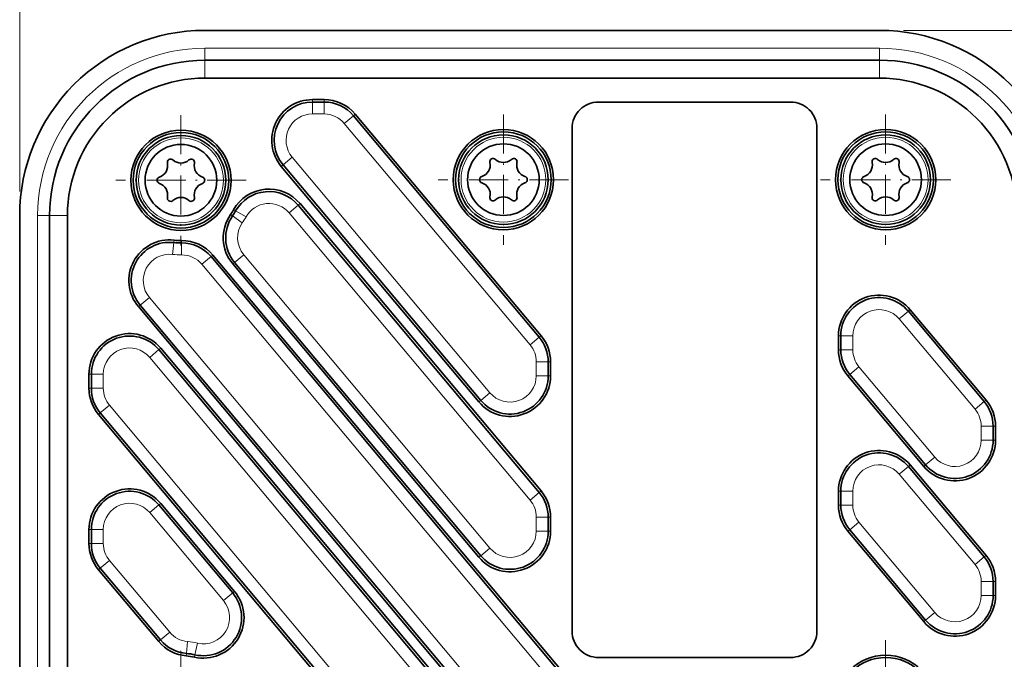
# Model space of a CAD drawing. Extents: x 1 to 211, y 3 to 294.
# Tile 21 of 31: x 58 to 140, y 205 to 258. Entities that reach past the tile are written whole.
import ezdxf

# ---------------------------------------------------------------- set-up
doc = ezdxf.new("R2010")
doc.units = 0
doc.linetypes.add('DASHDOT', pattern=[18.5, 12, -3, 0.5, -3])

msp = doc.modelspace()

# ---------------------------------------------------------------- linework, layer by layer
at = {"color": 7, "lineweight": 13}
for p, q in [((57.806931, 243.857132), (57.806931, 270.925537)), ((131.806931, 257.356689), (177.872269, 257.356689)), ((129.806931, 255.856689), (73.306496, 255.856689)), ((84.980995, 249.570831), (100.542229, 231.025665)), ((80.623199, 246.742554), (97.171631, 227.020905)), ((59.306931, 241.857132), (59.306931, 159.856262)), ((80.358162, 242.080109), (100.542229, 218.025665)), ((76.565834, 238.577942), (97.171631, 214.020905)), ((73.065514, 237.771149), (132.097, 167.420166)), ((68.662125, 234.997208), (128.189682, 164.055038)), ((94.804947, 198.863098), (68.69223, 229.983017)), ((89.599464, 197.045059), (65.321632, 225.978256))]:
    msp.add_line(p, q, dxfattribs=at)
at = {"color": 7, "lineweight": 35}
for p, q in [((129.806931, 257.356689), (73.306496, 257.356689)), ((129.806931, 257.356689), (73.306496, 257.356689)), ((73.306496, 254.856689), (129.806931, 254.856689)), ((73.306496, 253.356689), (129.806931, 253.356689)), ((101.308273, 231.668457), (85.74704, 250.213608)), ((101.461479, 231.797012), (85.900246, 250.342163)), ((104.056931, 207.056686), (104.056931, 249.156693)), ((124.556931, 249.156693), (124.556931, 207.056686)), ((79.703949, 245.971222), (96.25238, 226.249557)), ((79.857155, 246.099777), (96.405586, 226.378113)), ((101.308273, 218.668457), (81.124207, 242.7229)), ((101.461479, 218.797012), (81.277412, 242.851456)), ((57.806931, 241.857132), (57.806931, 159.856262)), ((57.806931, 241.857132), (57.806931, 159.856262)), ((60.306931, 159.856262), (60.306931, 241.857132)), ((61.806931, 159.856262), (61.806931, 241.857132)), ((132.863037, 168.062958), (73.831558, 238.413925)), ((133.016251, 168.191498), (73.984764, 238.54248)), ((75.646576, 237.806595), (96.25238, 213.249557)), ((75.799789, 237.93515), (96.405586, 213.378113)), ((67.742874, 234.225861), (127.270416, 163.283691)), ((67.89608, 234.354431), (127.42363, 163.412262)), ((95.570992, 199.50589), (69.458275, 230.625809)), ((95.724197, 199.634445), (69.611481, 230.754364)), ((64.402382, 225.206909), (88.680214, 196.273712)), ((64.555588, 225.335464), (88.83342, 196.402283))]:
    msp.add_line(p, q, dxfattribs=at)
at = {"color": 7, "lineweight": 13, "ltscale": 0.025}
for p, q in [((73.306496, 255.856689), (73.306496, 254.856689)), ((129.806931, 255.856689), (129.806931, 254.856689)), ((82.308495, 251.356689), (82.308495, 250.356689)), ((83.2957, 251.356689), (83.2957, 250.356689)), ((85.74704, 250.213608), (84.980995, 249.570831)), ((79.857155, 246.099777), (80.623199, 246.742554)), ((81.124207, 242.7229), (80.358162, 242.080109)), ((59.306931, 241.857132), (60.306931, 241.857132)), ((75.621376, 241.815353), (76.443176, 241.245575)), ((75.883392, 242.234055), (76.755104, 241.744034)), ((70.710785, 239.590652), (70.597237, 238.597122)), ((71.352463, 239.556885), (71.361137, 238.556931)), ((73.831558, 238.413925), (73.065514, 237.771149)), ((75.799789, 237.93515), (76.565834, 238.577942)), ((67.89608, 234.354431), (68.662125, 234.997208)), ((132.208267, 233.843277), (131.44223, 233.200485)), ((101.308273, 231.668457), (100.542229, 231.025665)), ((126.556931, 231.786346), (127.556931, 231.786346)), ((69.458275, 230.625809), (68.69223, 229.983017)), ((126.556931, 230.609848), (127.556931, 230.609848)), ((102.056931, 229.611542), (101.056931, 229.611542)), ((127.305588, 228.552933), (128.071625, 229.195724)), ((63.806931, 228.568893), (64.806931, 228.568893)), ((102.056931, 228.435043), (101.056931, 228.435043)), ((63.806931, 227.392395), (64.806931, 227.392395)), ((96.405586, 226.378113), (97.171631, 227.020905)), ((64.555588, 225.335464), (65.321632, 225.978256)), ((138.558273, 226.275635), (137.792221, 225.632843)), ((139.306931, 224.218719), (138.306931, 224.218719)), ((139.306931, 223.042221), (138.306931, 223.042221)), ((133.655594, 220.985291), (134.421631, 221.628082)), ((132.208267, 220.843277), (131.44223, 220.200485)), ((101.308273, 218.668457), (100.542229, 218.025665)), ((126.556931, 218.786346), (127.556931, 218.786346)), ((69.458275, 217.625809), (68.69223, 216.983017)), ((126.556931, 217.609848), (127.556931, 217.609848)), ((102.056931, 216.611542), (101.056931, 216.611542)), ((127.305588, 215.552933), (128.071625, 216.195724)), ((63.806931, 215.568893), (64.806931, 215.568893)), ((102.056931, 215.435043), (101.056931, 215.435043)), ((63.806931, 214.392395), (64.806931, 214.392395)), ((96.405586, 213.378113), (97.171631, 214.020905)), ((64.555588, 212.335464), (65.321632, 212.978256)), ((138.558273, 213.275635), (137.792221, 212.632843)), ((139.306931, 211.218719), (138.306931, 211.218719)), ((75.639359, 210.259476), (74.873322, 209.616684)), ((139.306931, 210.042221), (138.306931, 210.042221)), ((133.655594, 207.985291), (134.421631, 208.628082)), ((69.599052, 206.324905), (70.365097, 206.967682)), ((71.768845, 205.194229), (71.856827, 206.190353)), ((72.475655, 205.082855), (72.698273, 206.057755))]:
    msp.add_line(p, q, dxfattribs=at)
at = {"color": 7, "lineweight": 13, "ltscale": 0.0375}
for p, q in [((73.306496, 254.856689), (73.306496, 253.356689)), ((129.806931, 254.856689), (129.806931, 253.356689)), ((60.306931, 241.857132), (61.806931, 241.857132))]:
    msp.add_line(p, q, dxfattribs=at)
at = {"color": 7, "lineweight": 35, "ltscale": 0.02468}
for p, q in [((83.2957, 251.556686), (82.308495, 251.556686)), ((83.2957, 251.356689), (82.308495, 251.356689))]:
    msp.add_line(p, q, dxfattribs=at)
at = {"color": 7, "lineweight": 13, "ltscale": 0.005}
for p, q in [((82.308495, 251.556686), (82.308495, 251.356689)), ((83.2957, 251.556686), (83.2957, 251.356689)), ((85.900246, 250.342163), (85.74704, 250.213608)), ((79.703949, 245.971222), (79.857155, 246.099777)), ((81.277412, 242.851456), (81.124207, 242.7229)), ((75.457016, 241.929321), (75.621376, 241.815353)), ((75.709053, 242.332062), (75.883392, 242.234055)), ((70.733498, 239.789352), (70.710785, 239.590652)), ((71.350731, 239.756882), (71.352463, 239.556885)), ((73.984764, 238.54248), (73.831558, 238.413925)), ((75.646576, 237.806595), (75.799789, 237.93515)), ((67.742874, 234.225861), (67.89608, 234.354431)), ((132.361481, 233.971832), (132.208267, 233.843277)), ((101.461479, 231.797012), (101.308273, 231.668457)), ((126.356934, 231.786346), (126.556931, 231.786346)), ((69.611481, 230.754364), (69.458275, 230.625809)), ((126.356934, 230.609848), (126.556931, 230.609848)), ((102.256927, 229.611542), (102.056931, 229.611542)), ((63.60693, 228.568893), (63.806931, 228.568893)), ((102.256927, 228.435043), (102.056931, 228.435043)), ((127.152374, 228.424377), (127.305588, 228.552933)), ((63.60693, 227.392395), (63.806931, 227.392395)), ((96.25238, 226.249557), (96.405586, 226.378113)), ((138.711487, 226.40419), (138.558273, 226.275635)), ((64.402374, 225.206909), (64.555588, 225.335464)), ((139.506927, 224.218719), (139.306931, 224.218719)), ((139.506927, 223.042221), (139.306931, 223.042221)), ((132.361481, 220.971832), (132.208267, 220.843277)), ((133.50238, 220.856735), (133.655594, 220.985291)), ((101.461479, 218.797012), (101.308273, 218.668457)), ((126.356934, 218.786346), (126.556931, 218.786346)), ((69.611481, 217.754364), (69.458275, 217.625809)), ((126.356934, 217.609848), (126.556931, 217.609848)), ((102.256927, 216.611542), (102.056931, 216.611542)), ((63.60693, 215.568893), (63.806931, 215.568893)), ((102.256927, 215.435028), (102.056931, 215.435028)), ((127.152374, 215.424377), (127.305588, 215.552933)), ((63.60693, 214.392395), (63.806931, 214.392395)), ((96.25238, 213.249557), (96.405586, 213.378113)), ((138.711487, 213.40419), (138.558273, 213.275635)), ((64.402382, 212.206909), (64.555588, 212.335464)), ((139.506927, 211.218719), (139.306931, 211.218719)), ((75.792572, 210.388031), (75.639359, 210.259476)), ((139.506927, 210.042221), (139.306931, 210.042221)), ((133.50238, 207.856735), (133.655594, 207.985291)), ((69.445847, 206.19635), (69.599052, 206.324905)), ((71.751251, 204.99501), (71.768845, 205.194229)), ((72.431129, 204.887878), (72.475655, 205.082855))]:
    msp.add_line(p, q, dxfattribs=at)
at = {"color": 7, "lineweight": 35, "ltscale": 0.4025}
for p, q in [((122.356934, 251.356689), (106.256927, 251.356689)), ((106.256927, 204.856689), (122.356934, 204.856689))]:
    msp.add_line(p, q, dxfattribs=at)
at = {"color": 7, "linetype": 'DASHDOT', "lineweight": 13, "ltscale": 0.273}
for p, q in [((71.306931, 250.266693), (71.306931, 239.346695)), ((98.306931, 250.316696), (98.306931, 239.396698)), ((130.306931, 250.316696), (130.306931, 239.396698)), ((103.76693, 244.856689), (92.846931, 244.856689)), ((135.766937, 244.856689), (124.846924, 244.856689)), ((76.76693, 244.806686), (65.846931, 244.806686)), ((130.306931, 206.316696), (130.306931, 195.396698)), ((71.306931, 205.424591), (71.306931, 194.504593))]:
    msp.add_line(p, q, dxfattribs=at)
at = {"color": 7, "lineweight": 13, "ltscale": 0.02468}
msp.add_line((82.308495, 250.356689), (83.2957, 250.356689), dxfattribs=at)
at = {"color": 7, "lineweight": 35, "ltscale": 0.246971}
for p, q in [((138.558273, 226.275635), (132.208267, 233.843277)), ((138.711487, 226.40419), (132.361481, 233.971832)), ((127.152374, 228.424377), (133.50238, 220.856735)), ((127.305588, 228.552933), (133.655594, 220.985291)), ((138.711487, 213.40419), (132.361481, 220.971832)), ((138.558273, 213.275635), (132.208267, 220.843277)), ((127.152374, 215.424377), (133.50238, 207.856735)), ((127.305588, 215.552933), (133.655594, 207.985291))]:
    msp.add_line(p, q, dxfattribs=at)
at = {"color": 7, "lineweight": 13, "ltscale": 0.246971}
for p, q in [((131.44223, 233.200485), (137.792221, 225.632843)), ((128.071625, 229.195724), (134.421631, 221.628082)), ((131.44223, 220.200485), (137.792221, 212.632843)), ((128.071625, 216.195724), (134.421631, 208.628082))]:
    msp.add_line(p, q, dxfattribs=at)
at = {"color": 7, "lineweight": 35, "ltscale": 0.029412}
for p, q in [((126.356934, 231.786346), (126.356934, 230.609848)), ((126.556931, 231.786346), (126.556931, 230.609848)), ((102.056931, 228.435043), (102.056931, 229.611542)), ((102.256927, 228.435043), (102.256927, 229.611542)), ((63.60693, 228.568893), (63.60693, 227.392395)), ((63.806931, 228.568893), (63.806931, 227.392395)), ((139.306931, 223.042221), (139.306931, 224.218719)), ((139.506927, 223.042221), (139.506927, 224.218719)), ((126.356934, 218.786346), (126.356934, 217.609848)), ((126.556931, 218.786346), (126.556931, 217.609848)), ((102.056931, 215.435043), (102.056931, 216.611542)), ((102.256927, 215.435043), (102.256927, 216.611542)), ((63.60693, 215.568893), (63.60693, 214.392395)), ((63.806931, 215.568893), (63.806931, 214.392395)), ((139.306931, 210.042221), (139.306931, 211.218719)), ((139.506927, 210.042221), (139.506927, 211.218719))]:
    msp.add_line(p, q, dxfattribs=at)
at = {"color": 7, "lineweight": 13, "ltscale": 0.029412}
for p, q in [((127.556931, 230.609848), (127.556931, 231.786346)), ((101.056931, 229.611542), (101.056931, 228.435043)), ((64.806931, 227.392395), (64.806931, 228.568893)), ((138.306931, 224.218719), (138.306931, 223.042221)), ((127.556931, 217.609848), (127.556931, 218.786346)), ((101.056931, 216.611542), (101.056931, 215.435043)), ((64.806931, 214.392395), (64.806931, 215.568893)), ((138.306931, 211.218719), (138.306931, 210.042221))]:
    msp.add_line(p, q, dxfattribs=at)
at = {"color": 7, "lineweight": 35, "ltscale": 0.240402}
for p, q in [((75.792572, 210.388031), (69.611481, 217.754364)), ((75.639359, 210.259476), (69.458275, 217.625809))]:
    msp.add_line(p, q, dxfattribs=at)
at = {"color": 7, "lineweight": 13, "ltscale": 0.240402}
msp.add_line((74.873322, 209.616684), (68.69223, 216.983017), dxfattribs=at)
at = {"color": 7, "lineweight": 13, "ltscale": 0.196156}
msp.add_line((70.365097, 206.967682), (65.321632, 212.978256), dxfattribs=at)
at = {"color": 7, "lineweight": 35, "ltscale": 0.196156}
for p, q in [((64.402382, 212.206909), (69.445847, 206.19635)), ((64.555588, 212.335464), (69.599052, 206.324905))]:
    msp.add_line(p, q, dxfattribs=at)
at = {"color": 7, "lineweight": 35}
for centre, radius in [((71.306931, 244.806686), 4.2), ((98.306931, 244.856689), 4.2), ((130.306931, 244.856689), 4.2), ((71.306931, 244.806686), 4), ((71.306931, 244.806686), 3.75), ((71.306931, 244.806686), 3.75), ((98.306931, 244.856689), 4), ((98.306931, 244.856689), 3.75), ((98.306931, 244.856689), 3.75), ((130.306931, 244.856689), 4), ((130.306931, 244.856689), 3.75), ((130.306931, 244.856689), 3.75), ((71.306931, 244.806686), 3), ((98.306931, 244.856689), 3), ((130.306931, 244.856689), 3), ((130.306931, 200.856689), 4.2), ((130.306931, 200.856689), 4)]:
    msp.add_circle(centre, radius, dxfattribs=at)
at = {"color": 7, "lineweight": 13}
for centre in [(71.306931, 244.806686), (71.306931, 244.806686), (98.306931, 244.856689), (98.306931, 244.856689), (130.306931, 244.856689), (130.306931, 244.856689)]:
    msp.add_circle(centre, 3.55, dxfattribs=at)
at = {"color": 7, "lineweight": 35}
for centre, radius, start, end in [((73.306496, 241.857132), 15.499564, 90.000003, 180.000005), ((73.306496, 241.857132), 15.499564, 90.000003, 180.000005), ((129.806931, 241.856689), 15.5, 360, 90.000003), ((129.806931, 241.856689), 15.5, 360, 90.000003), ((73.306496, 241.857132), 12.999564, 90.000003, 179.999995), ((129.806931, 241.856689), 13, 360, 90.000003), ((73.306496, 241.857132), 11.499564, 90.000003, 180.000009), ((129.806931, 241.856689), 11.5, 0.000003, 90.000003), ((82.308495, 248.156693), 3.4, 90.000003, 219.999987), ((83.2957, 248.156693), 3.4, 40.000002, 89.999996), ((82.308495, 248.156693), 3.2, 90.000003, 220.000001), ((83.2957, 248.156693), 3.2, 40.000002, 90.000003), ((106.256927, 249.156693), 2.2, 90.000003, 180.000005), ((122.356934, 249.156693), 2.2, 0, 90.000003), ((70.44693, 246.296249), 0.28, 47.788057, 192.21195), ((71.306931, 247.244308), 1, 227.788056, 312.211943), ((72.166931, 246.296249), 0.28, 347.788056, 132.211944), ((97.44693, 246.346252), 0.28, 47.788057, 192.21195), ((98.306931, 247.294312), 1, 227.788056, 312.211943), ((99.166931, 246.346252), 0.28, 347.788056, 132.211944), ((129.44693, 246.346252), 0.28, 47.788057, 192.21195), ((130.306931, 247.294312), 1, 227.788056, 312.211943), ((131.166931, 246.346252), 0.28, 347.788056, 132.211944), ((69.195892, 246.025497), 1, 287.788057, 12.211944), ((73.417969, 246.025497), 1, 167.78805, 252.211945), ((96.195892, 246.0755), 1, 287.788057, 12.211944), ((100.417969, 246.0755), 1, 167.78805, 252.211945), ((128.195892, 246.0755), 1, 287.788057, 12.211944), ((132.417969, 246.0755), 1, 167.78805, 252.211945), ((69.586929, 244.806686), 0.28, 107.788055, 252.211945), ((73.026932, 244.806686), 0.28, 287.788057, 72.211943), ((96.586929, 244.856689), 0.28, 107.788055, 252.211945), ((100.026932, 244.856689), 0.28, 287.788057, 72.211943), ((128.586929, 244.856689), 0.28, 107.788055, 252.211945), ((132.026932, 244.856689), 0.28, 287.788057, 72.211943), ((69.195892, 243.587891), 1, 347.788056, 72.211943), ((73.417969, 243.587891), 1, 107.788055, 192.21195), ((78.672859, 240.66597), 3.4, 40.000002, 150.657717), ((96.195892, 243.637878), 1, 347.788056, 72.211943), ((100.417969, 243.637878), 1, 107.788055, 192.21195), ((128.195892, 243.637878), 1, 347.788056, 72.211943), ((132.417969, 243.637878), 1, 107.788055, 192.21195), ((70.44693, 243.317123), 0.28, 167.78805, 312.211943), ((71.306931, 242.36908), 1, 47.788057, 132.211944), ((72.166931, 243.317123), 0.28, 227.788056, 12.211944), ((78.672859, 240.66597), 3.2, 40.000002, 150.657717), ((97.44693, 243.367126), 0.28, 167.78805, 312.211943), ((98.306931, 242.419083), 1, 47.788057, 132.211944), ((99.166931, 243.367126), 0.28, 227.788056, 12.211944), ((129.44693, 243.367126), 0.28, 167.78805, 312.211943), ((130.306931, 242.419083), 1, 47.788057, 132.211944), ((131.166931, 243.367126), 0.28, 227.788056, 12.211944), ((78.251129, 239.992065), 3.4, 145.265297, 220.000001), ((78.251129, 239.992065), 3.2, 145.265297, 220.000001), ((71.306931, 244.806686), 5.05, 325.265292, 330.657716), ((71.306931, 244.806686), 5.25, 325.265292, 330.657716), ((70.34742, 236.411346), 3.4, 83.479938, 219.999987), ((70.34742, 236.411346), 3.2, 83.479938, 220.000001), ((71.306931, 244.806686), 5.25, 263.47994, 270.496928), ((71.306931, 244.806686), 5.05, 263.479947, 270.496928), ((71.380219, 236.35701), 3.4, 40.000002, 90.496926), ((71.380219, 236.35701), 3.2, 40.000002, 90.496926), ((129.756927, 231.786346), 3.4, 40.000002, 179.999991), ((129.756927, 231.786346), 3.2, 40.000002, 179.999995), ((67.006927, 228.568893), 3.4, 40.000002, 179.999991), ((67.006927, 228.568893), 3.2, 40.000002, 179.999995), ((98.856934, 229.611542), 3.2, 0, 40.000002), ((98.856934, 229.611542), 3.4, 0, 39.999989), ((129.756927, 230.609848), 3.4, 179.999995, 219.999987), ((129.756927, 230.609848), 3.2, 180.000005, 220.000001), ((98.856934, 228.435043), 3.4, 220.000001, 359.999989), ((98.856934, 228.435043), 3.2, 220.000001, 0), ((67.006927, 227.392395), 3.4, 179.999995, 219.999987), ((67.006927, 227.392395), 3.2, 180.000005, 220.000001), ((136.106934, 224.218719), 3.2, 0, 40.000002), ((136.106934, 224.218719), 3.4, 0, 39.999989), ((136.106934, 223.042221), 3.4, 220.000001, 359.999989), ((136.106934, 223.042221), 3.2, 220.000001, 0), ((129.756927, 218.786346), 3.4, 40.000002, 179.999991), ((129.756927, 218.786346), 3.2, 40.000002, 179.999995), ((67.006927, 215.568893), 3.4, 39.999995, 179.999995), ((67.006927, 215.568893), 3.2, 40.000002, 179.999995), ((98.856934, 216.611542), 3.2, 0, 40.000002), ((98.856934, 216.611542), 3.4, 0, 39.999989), ((129.756927, 217.609848), 3.4, 179.999995, 219.999987), ((129.756927, 217.609848), 3.2, 180.000005, 220.000001), ((98.856934, 215.435043), 3.4, 220.000001, 359.999989), ((98.856934, 215.435043), 3.2, 220.000001, 360), ((67.006927, 214.392395), 3.4, 179.999991, 220.000001), ((67.006927, 214.392395), 3.2, 180.000005, 220.000001), ((136.106934, 211.218719), 3.2, 0, 40.000002), ((136.106934, 211.218719), 3.4, 0, 39.999989), ((73.188019, 208.202545), 3.4, 257.137372, 39.999985), ((73.188019, 208.202545), 3.2, 257.137378, 40.000002), ((136.106934, 210.042221), 3.4, 220.000001, 359.999989), ((136.106934, 210.042221), 3.2, 220.000001, 0), ((106.256927, 207.056686), 2.2, 179.999995, 269.999997), ((122.356934, 207.056686), 2.2, 269.999997, 0), ((72.0504, 208.381821), 3.4, 219.999987, 264.952358), ((72.0504, 208.381821), 3.2, 220.000001, 264.952358), ((71.306931, 199.9646), 5.05, 77.137377, 84.952356), ((71.306931, 199.9646), 5.25, 77.137377, 84.952356)]:
    msp.add_arc(centre, radius, start, end, dxfattribs=at)
at = {"color": 7, "lineweight": 13}
for centre, radius, start, end in [((73.306496, 241.857132), 13.999564, 90.000003, 179.999995), ((129.806931, 241.856689), 14, 360, 90.000003), ((82.308495, 248.156693), 2.2, 90.000009, 220.000001), ((83.2957, 248.156693), 2.2, 40.000026, 90.000003), ((78.672859, 240.66597), 2.2, 40.000012, 150.657717), ((71.306931, 244.806686), 6.25, 325.265292, 330.657716), ((78.251129, 239.992065), 2.2, 145.265297, 220.000001), ((70.34742, 236.411346), 2.2, 83.479938, 220.000001), ((71.306931, 244.806686), 6.25, 263.47994, 270.496928), ((71.380219, 236.35701), 2.2, 40.000026, 90.496926), ((129.756927, 231.786346), 2.2, 40.000002, 180.000005), ((98.856934, 229.611542), 2.2, 0.00001, 40.000002), ((67.006927, 228.568893), 2.2, 40.000002, 180.000005), ((129.756927, 230.609848), 2.2, 180.000009, 220.000001), ((98.856934, 228.435043), 2.2, 220.000001, 360), ((67.006927, 227.392395), 2.2, 180.000009, 220.000001), ((136.106934, 224.218719), 2.2, 0.00001, 40.000002), ((136.106934, 223.042221), 2.2, 220.000001, 360), ((129.756927, 218.786346), 2.2, 40.000002, 180.000005), ((67.006927, 215.568893), 2.2, 40.000002, 180.000005), ((98.856934, 216.611542), 2.2, 0.00001, 40.000002), ((129.756927, 217.609848), 2.2, 180.000009, 220.000001), ((98.856934, 215.435043), 2.2, 220.000001, 360), ((67.006927, 214.392395), 2.2, 180.000009, 220.000001), ((136.106934, 211.218719), 2.2, 0.00001, 40.000002), ((73.188019, 208.202545), 2.2, 257.137378, 40.000002), ((136.106934, 210.042221), 2.2, 220.000001, 360), ((72.0504, 208.381821), 2.2, 220.000014, 264.952358), ((71.306931, 199.9646), 6.25, 77.137377, 84.952356)]:
    msp.add_arc(centre, radius, start, end, dxfattribs=at)

doc.saveas('drawing.dxf')
